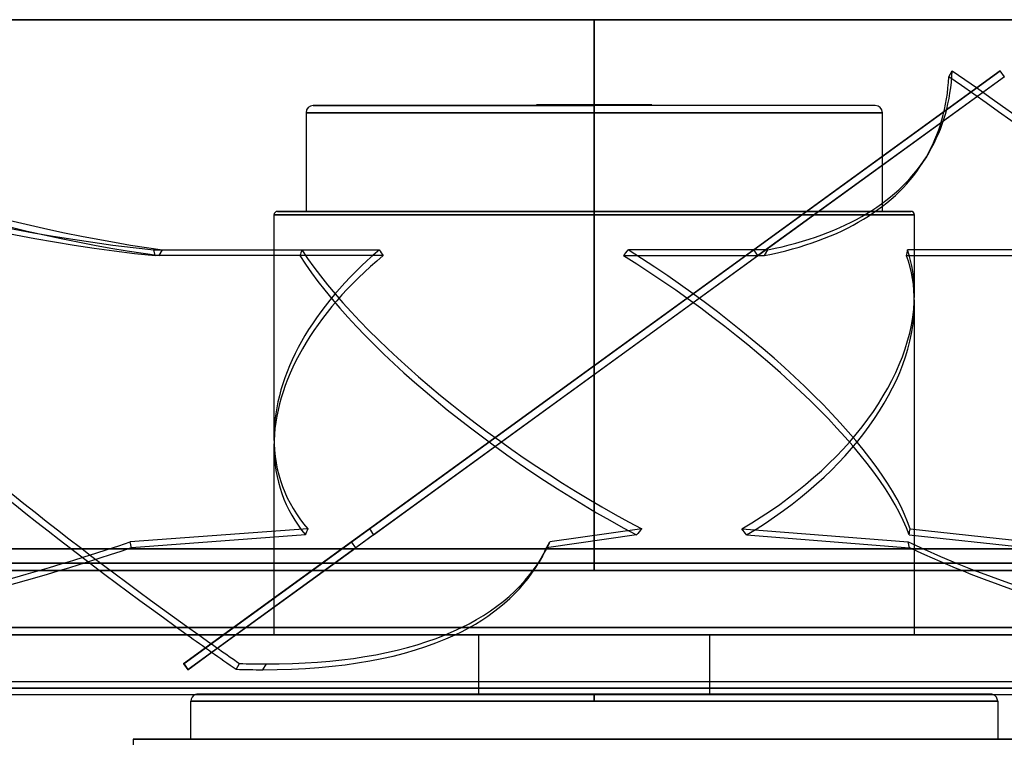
# Model space of a CAD drawing. Header units: millimetres. Extents: x -243 to 243, y -92 to 86.
# Tile 48 of 81: x -80 to 57, y -15 to 86. Entities that reach past the tile are written whole.
import ezdxf

# ---------------------------------------------------------------- set-up
doc = ezdxf.new("R2010")
doc.units = ezdxf.units.MM
doc.layers.add('MAIN-1', color=7, linetype='Continuous')

msp = doc.modelspace()

# ---------------------------------------------------------------- linework, layer by layer
at = {"layer": 'MAIN-1'}
for p, q in [((0, 86), (-180, 86)), ((-180, 86), (0, 86)), ((-179, 86), (0, 86)), ((0, 10), (0, 86)), ((0, 86), (0, 12)), ((0, 86), (0, 9)), ((0, 9), (0, 86)), ((0, 86), (179, 86)), ((0, 86), (180, 86)), ((180, 86), (0, 86)), ((-57.31, -4.02), (56.72, 78.83)), ((56.72, 78.83), (22.3, 53.82)), ((49.56, 78.02), (50.03, 78.83)), ((57.31, 78.02), (56.72, 78.83)), ((57.31, 78.02), (-56.72, -4.83)), ((57.31, 78.02), (22.88, 53.01)), ((0, 73), (-40.27, 73)), ((-40.27, 73), (0, 73)), ((-40.27, 73), (-40.27, 59.2)), ((0, 74), (-39.27, 74)), ((-39.27, 74), (0, 74)), ((8.05, 74.1), (-8.05, 74.1)), ((-8.05, 74.1), (-8.05, 74)), ((8.05, 74.1), (-8.05, 74.1)), ((8.05, 74), (-8.05, 74)), ((8.05, 74), (-8.05, 74)), ((0, 73), (0, 74)), ((0, 74), (0, 73)), ((39.27, 74), (0, 74)), ((39.27, 74), (0, 74)), ((40.27, 73), (0, 73)), ((0, 73), (40.27, 73)), ((8.05, 74), (8.05, 74.1)), ((40.27, 59.2), (40.27, 73)), ((46.79, 67.46), (46.32, 66.65)), ((0, 59.2), (-44.25, 59.2)), ((-44.25, 59.2), (0, 59.2)), ((-40.27, 59.2), (40.27, 59.2)), ((40.27, 59.2), (-40.27, 59.2)), ((0, 58.7), (0, 59.2)), ((0, 59.2), (0, 58.7)), ((0, 59.2), (44.25, 59.2)), ((44.25, 59.2), (0, 59.2)), ((-44.75, 58.7), (-44.75, 27.57)), ((0, 58.7), (-44.75, 58.7)), ((-44.75, 58.7), (0, 58.7)), ((44.75, 58.7), (0, 58.7)), ((0, 58.7), (44.75, 58.7)), ((44.75, 47.67), (44.75, 58.7)), ((-61.55, 53.82), (-60.33, 53.82)), ((-61.36, 53.01), (-61.55, 53.82)), ((-60.81, 53.01), (-60.33, 53.82)), ((-60.33, 53.82), (-40.84, 53.82)), ((-60.33, 53.82), (-40.84, 53.82)), ((-40.84, 53.82), (-30.01, 53.82)), ((22.3, 53.82), (-31.39, 14.81)), ((24.26, 53.82), (4.77, 53.82)), ((22.88, 53.01), (22.3, 53.82)), ((22.3, 53.82), (22.3, 53.82)), ((22.88, 53.01), (22.3, 53.82)), ((23.78, 53.01), (24.26, 53.82)), ((75.33, 53.82), (43.79, 53.82)), ((-29.5, 53.01), (-61.36, 53.01)), ((-41.12, 53.01), (-60.81, 53.01)), ((-30.85, 13.97), (22.88, 53.01)), ((4.09, 53.01), (23.78, 53.01)), ((22.88, 53.01), (22.88, 53.01)), ((43.65, 53.01), (75.51, 53.01)), ((44.75, 0), (44.75, 46.43)), ((-44.75, 26.33), (-44.75, 0)), ((-40.03, 14.81), (-64.84, 12.99)), ((-40.36, 13.97), (-64.66, 12.18)), ((-31.39, 14.81), (-33.9, 12.99)), ((-30.85, 13.97), (-33.31, 12.18)), ((5.91, 13.97), (-6.65, 12.18)), ((6.64, 14.81), (-6.18, 12.99)), ((20.64, 14.81), (43.89, 12.99)), ((21.3, 13.97), (44.07, 12.18)), ((44.01, 13.97), (60.55, 12.18)), ((44.14, 14.81), (61.02, 12.99)), ((-64.66, 12.18), (-64.84, 12.99)), ((-33.9, 12.99), (-54.3, -1.83)), ((-33.31, 12.18), (-33.9, 12.99)), ((-6.65, 12.18), (-6.18, 12.99)), ((44.07, 12.18), (43.89, 12.99)), ((222.5, 12), (-222.5, 12)), ((-222.5, 12), (222.5, 12)), ((-221.5, 12), (221.5, 12)), ((221.5, 12), (-221.5, 12)), ((-53.44, -2.44), (-33.31, 12.18)), ((0, 12), (0, 10)), ((0, 10), (-180, 10)), ((-180, 10), (0, 10)), ((-7.21, 11.01), (-7.69, 10.2)), ((0, 10), (180, 10)), ((180, 10), (0, 10)), ((0, 9), (-179, 9)), ((-179, 9), (0, 9)), ((0, 9), (179, 9)), ((179, 9), (0, 9)), ((-222.5, 0), (222.5, 0)), ((-221.5, 1), (221.5, 1)), ((-221.5, 1), (221.5, 1)), ((189, 1), (-189, 1)), ((-189, 1), (189, 1)), ((-188, 0), (188, 0)), ((188, 0), (-188, 0)), ((-44.75, 0), (44.75, 0)), ((44.75, 0), (-44.75, 0)), ((16.11, 0), (-16.11, 0)), ((-16.11, 0), (16.11, 0)), ((16.11, 0), (16.11, -6.56)), ((-222.5, 0), (222.5, 0)), ((-16.11, -6.56), (-16.11, 0)), ((-54.3, -1.83), (-57.39, -4.08)), ((-56.8, -4.89), (-53.44, -2.44)), ((-57.39, -4.08), (-57.31, -4.02)), ((-57.39, -4.08), (-56.8, -4.89)), ((-56.72, -4.83), (-57.31, -4.02)), ((-50.03, -4.83), (-49.56, -4.02)), ((-45.86, -4.08), (-46.33, -4.89)), ((-56.72, -4.83), (-56.8, -4.89)), ((135.38, -6.56), (-135.38, -6.56)), ((135.38, -6.56), (-135.38, -6.56)), ((-16.11, -8.3), (-16.11, -6.56)), ((16.11, -6.56), (16.11, -8.3)), ((-136.22, -7.46), (136.22, -7.46)), ((136.22, -7.46), (-136.22, -7.46)), ((135.04, -7.46), (-135.04, -7.46)), ((-135.04, -7.46), (135.04, -7.46)), ((-135.38, -8.35), (135.38, -8.35)), ((-135.38, -8.35), (135.38, -8.35)), ((-56.38, -9.3), (0, -9.3)), ((0, -9.3), (-56.38, -9.3)), ((-56.38, -14.59), (-56.38, -9.3)), ((0, -8.3), (-55.38, -8.3)), ((-55.38, -8.3), (0, -8.3)), ((16.11, -8.3), (-16.11, -8.3)), ((-16.11, -8.3), (16.11, -8.3)), ((0, -9.3), (0, -8.3)), ((0, -8.3), (0, -8.35)), ((0, -8.3), (55.38, -8.3)), ((55.38, -8.3), (0, -8.3)), ((0, -8.35), (0, -9.3)), ((56.38, -9.3), (0, -9.3)), ((0, -9.3), (56.38, -9.3)), ((56.38, -9.3), (56.38, -14.59)), ((64.44, -14.59), (-64.44, -14.59)), ((-64.44, -14.59), (-64.44, -15.36)), ((-64.44, -14.59), (64.44, -14.59)), ((-56.38, -14.59), (56.38, -14.59)), ((56.38, -14.59), (-56.38, -14.59))]:
    msp.add_line(p, q, dxfattribs=at)
for centre, radius, start, end in [((-39.27, 73), 1, 90.0001, 180), ((39.27, 73), 1, 0, 89.9999), ((-44.25, 58.7), 0.5, 90, 179.9999), ((44.25, 58.7), 0.5, 0.0001, 90), ((-55.38, -9.3), 1, 108.6483, 180), ((-55.38, -9.3), 1, 89.9999, 108.6483), ((55.38, -9.3), 1, 71.3517, 90.0001), ((55.38, -9.3), 1, 0, 71.3517)]:
    msp.add_arc(centre, radius, start, end, dxfattribs=at)
for centre, major_axis, ratio, start_param, end_param in [((-162.85, 161.8), (160.49, -94.33), 0.345492, -1.241546, -0.694014), ((31.8, 37.4), (-196.6, 115.56), 0.345492, 0.725247, 1.322212), ((13.05, 161.8), (181.64, 40.78), 0.559017, -2.662857, -2.115325), ((-113.69, 161.8), (160.49, -94.33), 0.345492, -0.000001, 0.178767), ((-31.33, 37.4), (-196.6, 115.56), 0.345492, -2.400672, -1.788027), ((31.33, 36.6), (196.6, -115.56), 0.345492, -2.416345, -1.82566), ((-163.33, 160.99), (160.49, -94.33), 0.345492, -1.241546, -0.694014), ((13.23, 160.99), (181.64, 40.78), 0.559017, -2.662857, -2.115325), ((-114.17, 160.99), (160.49, -94.33), 0.345492, -0.000001, 0.178767), ((-31.8, 36.6), (196.6, -115.56), 0.345492, 0.747229, 1.353566), ((-113.69, 161.8), (160.49, -94.33), 0.345492, -0.368766, -0.000001), ((-114.17, 160.99), (160.49, -94.33), 0.345492, -0.368766, -0.000001), ((0, 37.62), (43.38, 17.33), 0.634095, 2.057684, 2.893433), ((0, 84.51), (40.78, 60.32), 0.305615, 2.296119, 2.311336), ((0, 37.62), (43.82, -29.63), 0.305615, -2.516971, -1.218024), ((0, 84.51), (23.86, -59.71), 0.634095, -1.297366, -1.28215), ((0, 84.51), (40.78, 60.32), 0.305615, -1.903869, -1.888653), ((0, 37.62), (43.82, -29.63), 0.305615, 0.368853, 1.667801), ((0, 84.51), (23.86, -59.71), 0.634095, 0.78583, 0.801047), ((0, 37.62), (43.38, 17.33), 0.634095, -0.24816, -0.040729), ((0, 36.38), (43.38, 17.33), 0.634095, 2.042468, 2.893433), ((0, 36.38), (43.82, -29.63), 0.305615, -2.532188, -1.234699), ((0, 36.38), (43.82, -29.63), 0.305615, 0.385529, 1.683017), ((0, 36.38), (43.38, 17.33), 0.634095, -0.24816, -0.025513), ((0, 37.62), (43.38, 17.33), 0.634095, -1.339677, -0.24816), ((0, 36.38), (43.38, 17.33), 0.634095, -1.323001, -0.24816), ((0, 37.62), (43.38, 17.33), 0.634095, 2.893433, 3.356632), ((0, 36.38), (43.38, 17.33), 0.634095, 2.893433, 3.339956), ((0, -21.72), (14.09, -61.53), 0.69025, -2.354273, -2.337598), ((0, -21.72), (44.53, -62.22), 0.071462, -2.248634, -2.231958), ((0, -21.72), (42.47, 61.53), 0.229289, 1.101005, 1.117681), ((0, -21.72), (29.98, -60.05), 0.553182, 1.911354, 1.928029), ((0, -21.72), (38.33, 60.56), 0.381266, -0.723928, -0.707253), ((-120.51, 105.34), (-181.64, -40.78), 0.559017, 1.462732, 1.754945), ((-167.7, 105.34), (-160.49, 94.33), 0.345492, 3.141486, 3.176256), ((178.12, 105.34), (-181.64, -40.78), 0.559017, 0.622838, 1.188892), ((-120.33, 104.54), (181.64, 40.78), 0.559017, -1.652733, -1.386648), ((-168.17, 104.54), (160.49, -94.33), 0.345492, -0.000106, 0.034664), ((178.31, 104.54), (181.64, 40.78), 0.559017, -2.518754, -2.252669), ((-167.7, 105.34), (-160.49, 94.33), 0.345492, 2.884044, 3.141486), ((-168.17, 104.54), (160.49, -94.33), 0.345492, -0.231421, -0.000106), ((31.33, 36.6), (196.6, -115.56), 0.345492, -1.82566, -1.788027), ((31.8, 37.4), (-196.6, 115.56), 0.345492, 1.322212, 1.353566), ((-168.17, 104.54), (160.49, -94.33), 0.345492, -0.53139, -0.231421), ((-167.7, 105.34), (-160.49, 94.33), 0.345492, 2.610203, 2.884044), ((-167.7, 105.34), (-160.49, 94.33), 0.345492, 2.576986, 2.610203), ((-168.17, 104.54), (160.49, -94.33), 0.345492, -0.564607, -0.53139)]:
    msp.add_ellipse(centre, major_axis=major_axis, ratio=ratio, start_param=start_param, end_param=end_param, dxfattribs=at)

doc.saveas('drawing.dxf')
